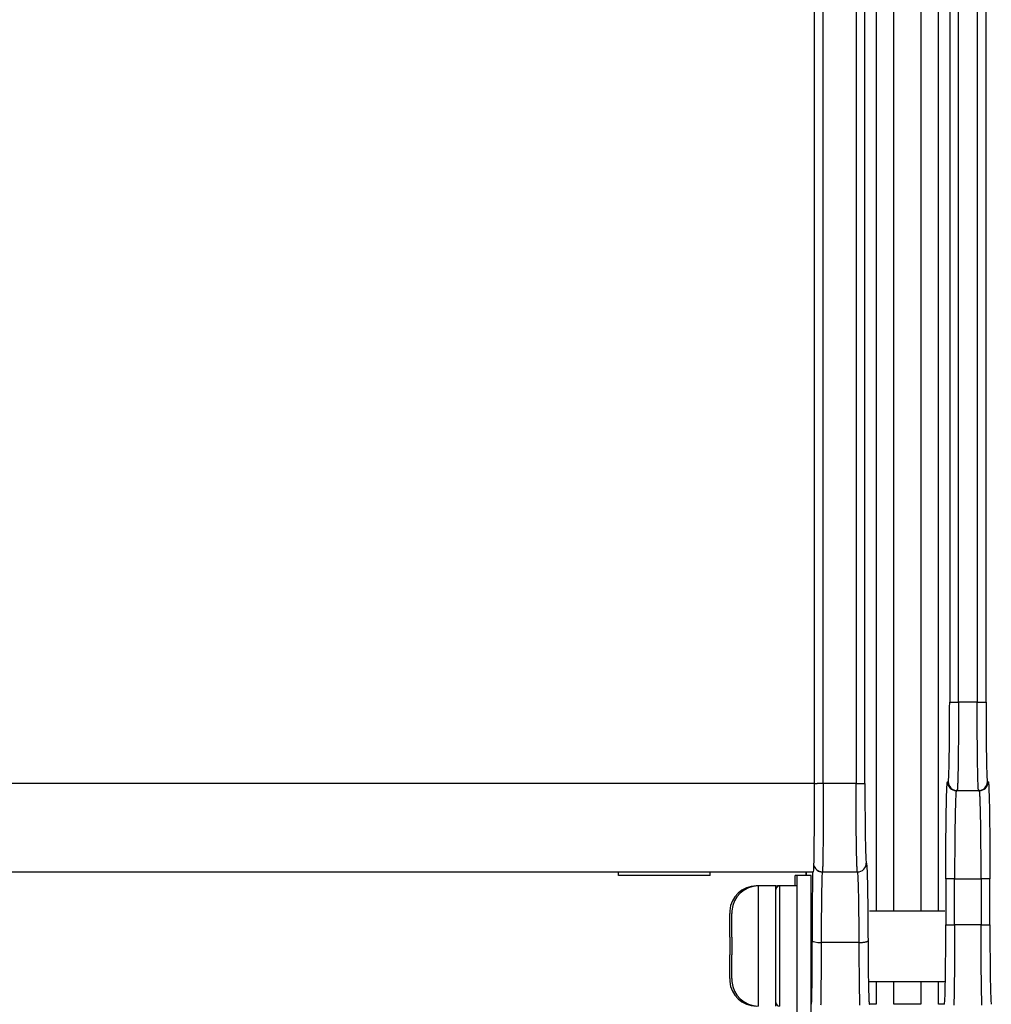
# Model space of a CAD drawing. Extents: x 11458 to 11780, y -1544 to -1214.
# Tile 23 of 35: x 11661 to 11716, y -1434 to -1378. Entities that reach past the tile are written whole.
import ezdxf

# ---------------------------------------------------------------- set-up
doc = ezdxf.new("R2010")
doc.units = 0
doc.layers.add('2', color=2, linetype='CONTINUOUS')

msp = doc.modelspace()

# ---------------------------------------------------------------- linework, layer by layer
at = {"layer": '2', "color": 7}
for p, q in [((11706.136, -1421.295), (11706.136, -1271.295)), ((11706.63, -1421.295), (11706.63, -1271.295)), ((11708.487, -1271.295), (11708.487, -1421.295)), ((11708.987, -1421.295), (11708.987, -1271.295)), ((11713.786, -1283.895), (11713.786, -1416.695)), ((11714.286, -1416.695), (11714.286, -1283.895)), ((11715.344, -1283.895), (11715.344, -1416.695)), ((11715.844, -1416.695), (11715.844, -1283.895)), ((11709.619, -1329.825), (11709.619, -1428.495)), ((11710.619, -1428.495), (11710.619, -1329.825)), ((11712.153, -1329.825), (11712.153, -1428.495)), ((11713.153, -1428.495), (11713.153, -1329.827)), ((11713.786, -1416.695), (11713.935, -1416.695)), ((11713.935, -1416.695), (11714.286, -1416.695)), ((11715.344, -1416.695), (11714.286, -1416.695)), ((11715.344, -1416.695), (11715.694, -1416.695)), ((11715.694, -1416.695), (11715.844, -1416.695)), ((11706.136, -1421.295), (11625.636, -1421.295)), ((11706.63, -1421.295), (11706.279, -1421.295)), ((11708.487, -1421.295), (11706.63, -1421.295)), ((11708.487, -1421.295), (11708.837, -1421.295)), ((11708.837, -1421.295), (11708.987, -1421.295)), ((11713.707, -1421.195), (11713.662, -1421.195)), ((11715.968, -1421.195), (11715.922, -1421.195)), ((11714.142, -1421.795), (11714.142, -1421.795)), ((11714.207, -1421.695), (11714.162, -1421.695)), ((11714.207, -1421.695), (11715.422, -1421.695)), ((11715.468, -1421.695), (11715.422, -1421.695)), ((11709.069, -1425.795), (11709.065, -1425.795)), ((11625.636, -1426.295), (11706.078, -1426.295)), ((11695.036, -1426.495), (11695.036, -1426.295)), ((11700.236, -1426.495), (11700.236, -1426.295)), ((11705.66, -1426.495), (11705.66, -1426.295)), ((11705.66, -1426.295), (11705.66, -1426.495)), ((11706.578, -1426.295), (11708.565, -1426.295)), ((11708.569, -1426.295), (11708.565, -1426.295)), ((11700.236, -1426.495), (11695.036, -1426.495)), ((11705.035, -1427.095), (11705.035, -1426.495)), ((11705.152, -1426.495), (11705.035, -1426.495)), ((11705.152, -1434.495), (11705.152, -1426.495)), ((11705.952, -1426.495), (11705.152, -1426.495)), ((11705.952, -1434.495), (11705.952, -1426.495)), ((11713.715, -1426.695), (11713.566, -1426.695)), ((11713.566, -1426.695), (11713.566, -1429.295)), ((11714.066, -1426.695), (11713.715, -1426.695)), ((11714.066, -1429.295), (11714.066, -1426.695)), ((11714.066, -1426.695), (11715.564, -1426.695)), ((11715.914, -1426.695), (11715.564, -1426.695)), ((11715.564, -1426.695), (11715.564, -1429.295)), ((11716.064, -1426.695), (11715.914, -1426.695)), ((11716.064, -1429.295), (11716.064, -1426.695)), ((11702.835, -1427.095), (11702.835, -1427.099)), ((11702.952, -1427.095), (11702.835, -1427.095)), ((11702.952, -1427.095), (11702.952, -1433.895)), ((11703.952, -1427.095), (11702.952, -1427.095)), ((11703.952, -1433.895), (11703.952, -1427.095)), ((11704.035, -1427.095), (11704.035, -1427.133)), ((11704.152, -1427.095), (11704.035, -1427.095)), ((11704.152, -1427.095), (11704.152, -1433.895)), ((11705.152, -1427.095), (11704.152, -1427.095)), ((11701.335, -1429.995), (11701.335, -1428.662)), ((11701.339, -1428.495), (11701.344, -1428.495)), ((11701.452, -1429.995), (11701.452, -1428.662)), ((11701.456, -1428.495), (11701.461, -1428.495)), ((11709.252, -1428.495), (11713.52, -1428.495)), ((11713.566, -1429.295), (11713.715, -1429.295)), ((11713.715, -1429.295), (11714.066, -1429.295)), ((11715.564, -1429.295), (11714.066, -1429.295)), ((11715.564, -1429.295), (11715.914, -1429.295)), ((11715.914, -1429.295), (11716.064, -1429.295)), ((11701.335, -1429.995), (11701.344, -1429.995)), ((11701.452, -1429.995), (11701.461, -1429.995)), ((11708.663, -1430.295), (11706.512, -1430.295)), ((11701.344, -1430.995), (11701.335, -1430.995)), ((11701.335, -1432.328), (11701.335, -1430.995)), ((11701.461, -1430.995), (11701.452, -1430.995)), ((11701.452, -1432.328), (11701.452, -1430.995)), ((11701.344, -1432.495), (11701.339, -1432.495)), ((11701.461, -1432.495), (11701.456, -1432.495)), ((11709.252, -1432.495), (11713.52, -1432.495)), ((11709.619, -1432.495), (11709.619, -1433.795)), ((11710.619, -1433.795), (11710.619, -1432.495)), ((11712.153, -1432.495), (11712.153, -1433.795)), ((11713.153, -1433.795), (11713.153, -1432.495)), ((11709.619, -1433.795), (11709.24, -1433.795)), ((11712.153, -1433.795), (11710.619, -1433.795)), ((11713.487, -1433.795), (11713.153, -1433.795))]:
    msp.add_line(p, q, dxfattribs=at)
at = {"layer": '2', "color": 7, "flags": 128}
for points in [[(11713.707, -1421.195), (11713.712, -1421.185), (11713.717, -1421.156), (11713.722, -1421.108), (11713.727, -1421.041), (11713.732, -1420.956), (11713.737, -1420.852), (11713.742, -1420.731), (11713.746, -1420.592), (11713.751, -1420.436), (11713.755, -1420.265), (11713.759, -1420.078), (11713.763, -1419.877), (11713.766, -1419.662), (11713.769, -1419.434), (11713.772, -1419.195), (11713.775, -1418.945), (11713.777, -1418.685), (11713.78, -1418.417), (11713.781, -1418.141), (11713.783, -1417.859), (11713.784, -1417.573), (11713.785, -1417.282), (11713.785, -1416.989), (11713.786, -1416.695)], [(11714.286, -1416.695), (11714.285, -1416.858), (11714.285, -1417.022), (11714.285, -1417.185), (11714.285, -1417.347), (11714.284, -1417.509), (11714.284, -1417.67), (11714.283, -1417.83), (11714.283, -1417.989), (11714.282, -1418.146), (11714.281, -1418.302), (11714.28, -1418.456), (11714.28, -1418.608), (11714.279, -1418.758), (11714.277, -1418.906), (11714.276, -1419.052), (11714.275, -1419.195), (11714.274, -1419.335), (11714.272, -1419.473), (11714.271, -1419.607), (11714.269, -1419.739), (11714.268, -1419.867), (11714.266, -1419.991), (11714.264, -1420.113), (11714.263, -1420.23)], [(11715.367, -1420.23), (11715.365, -1420.113), (11715.363, -1419.991), (11715.362, -1419.867), (11715.36, -1419.738), (11715.359, -1419.607), (11715.357, -1419.473), (11715.356, -1419.335), (11715.354, -1419.195), (11715.353, -1419.052), (11715.352, -1418.906), (11715.351, -1418.758), (11715.35, -1418.608), (11715.349, -1418.456), (11715.348, -1418.302), (11715.347, -1418.146), (11715.347, -1417.989), (11715.346, -1417.83), (11715.345, -1417.67), (11715.345, -1417.509), (11715.345, -1417.347), (11715.344, -1417.185), (11715.344, -1417.022), (11715.344, -1416.858), (11715.344, -1416.695)], [(11715.844, -1416.695), (11715.844, -1416.989), (11715.844, -1417.282), (11715.845, -1417.573), (11715.846, -1417.859), (11715.848, -1418.141), (11715.85, -1418.417), (11715.852, -1418.685), (11715.854, -1418.945), (11715.857, -1419.195), (11715.86, -1419.434), (11715.863, -1419.662), (11715.867, -1419.877), (11715.871, -1420.078), (11715.875, -1420.265), (11715.879, -1420.437), (11715.883, -1420.592), (11715.888, -1420.731), (11715.892, -1420.852), (11715.897, -1420.956), (11715.902, -1421.042), (11715.907, -1421.109), (11715.912, -1421.156), (11715.917, -1421.185), (11715.922, -1421.195)], [(11714.263, -1420.23), (11714.261, -1420.344), (11714.259, -1420.454), (11714.257, -1420.56), (11714.255, -1420.661), (11714.253, -1420.759), (11714.251, -1420.852), (11714.248, -1420.941), (11714.246, -1421.025), (11714.244, -1421.104), (11714.242, -1421.179), (11714.239, -1421.249), (11714.237, -1421.314), (11714.235, -1421.374), (11714.232, -1421.429), (11714.23, -1421.479), (11714.227, -1421.524), (11714.225, -1421.564), (11714.222, -1421.599), (11714.22, -1421.628), (11714.217, -1421.652), (11714.215, -1421.671), (11714.212, -1421.684), (11714.21, -1421.692), (11714.207, -1421.695)], [(11715.422, -1421.695), (11715.42, -1421.692), (11715.417, -1421.684), (11715.415, -1421.671), (11715.412, -1421.652), (11715.41, -1421.628), (11715.407, -1421.599), (11715.405, -1421.564), (11715.402, -1421.525), (11715.4, -1421.48), (11715.397, -1421.429), (11715.395, -1421.374), (11715.392, -1421.314), (11715.39, -1421.249), (11715.388, -1421.179), (11715.385, -1421.104), (11715.383, -1421.025), (11715.381, -1420.941), (11715.379, -1420.852), (11715.377, -1420.759), (11715.375, -1420.662), (11715.373, -1420.56), (11715.371, -1420.454), (11715.369, -1420.344), (11715.367, -1420.23)], [(11706.63, -1421.295), (11706.63, -1421.458), (11706.63, -1421.622), (11706.63, -1421.785), (11706.63, -1421.947), (11706.63, -1422.109), (11706.629, -1422.27), (11706.629, -1422.43), (11706.629, -1422.589), (11706.628, -1422.746), (11706.628, -1422.902), (11706.627, -1423.056), (11706.626, -1423.208), (11706.626, -1423.358), (11706.625, -1423.506), (11706.624, -1423.652), (11706.623, -1423.795), (11706.622, -1423.935), (11706.621, -1424.073), (11706.62, -1424.207), (11706.619, -1424.338), (11706.618, -1424.467), (11706.617, -1424.591), (11706.616, -1424.713), (11706.615, -1424.83)], [(11708.51, -1424.83), (11708.508, -1424.713), (11708.506, -1424.591), (11708.505, -1424.467), (11708.503, -1424.338), (11708.501, -1424.207), (11708.5, -1424.073), (11708.499, -1423.935), (11708.497, -1423.795), (11708.496, -1423.652), (11708.495, -1423.506), (11708.494, -1423.358), (11708.493, -1423.208), (11708.492, -1423.056), (11708.491, -1422.902), (11708.49, -1422.746), (11708.489, -1422.589), (11708.489, -1422.43), (11708.488, -1422.27), (11708.488, -1422.109), (11708.487, -1421.947), (11708.487, -1421.785), (11708.487, -1421.622), (11708.487, -1421.458), (11708.487, -1421.295)], [(11708.987, -1421.295), (11708.987, -1421.589), (11708.987, -1421.882), (11708.988, -1422.173), (11708.989, -1422.459), (11708.991, -1422.741), (11708.993, -1423.017), (11708.995, -1423.285), (11708.997, -1423.545), (11709, -1423.795), (11709.003, -1424.034), (11709.006, -1424.262), (11709.01, -1424.477), (11709.013, -1424.678), (11709.017, -1424.865), (11709.022, -1425.037), (11709.026, -1425.192), (11709.03, -1425.331), (11709.035, -1425.452), (11709.04, -1425.556), (11709.045, -1425.642), (11709.05, -1425.709), (11709.055, -1425.756), (11709.06, -1425.785), (11709.065, -1425.795)], [(11713.566, -1426.695), (11713.566, -1426.335), (11713.566, -1425.977), (11713.568, -1425.622), (11713.569, -1425.271), (11713.571, -1424.927), (11713.573, -1424.59), (11713.576, -1424.262), (11713.579, -1423.945), (11713.582, -1423.639), (11713.586, -1423.347), (11713.589, -1423.068), (11713.594, -1422.805), (11713.598, -1422.559), (11713.603, -1422.331), (11713.608, -1422.121), (11713.614, -1421.932), (11713.619, -1421.762), (11713.625, -1421.613), (11713.631, -1421.486), (11713.637, -1421.382), (11713.643, -1421.3), (11713.649, -1421.241), (11713.655, -1421.206), (11713.662, -1421.195)], [(11715.968, -1421.195), (11715.974, -1421.207), (11715.98, -1421.242), (11715.986, -1421.301), (11715.993, -1421.383), (11715.999, -1421.487), (11716.004, -1421.614), (11716.01, -1421.762), (11716.016, -1421.932), (11716.021, -1422.122), (11716.026, -1422.332), (11716.031, -1422.56), (11716.036, -1422.806), (11716.04, -1423.068), (11716.044, -1423.346), (11716.048, -1423.639), (11716.051, -1423.945), (11716.054, -1424.262), (11716.056, -1424.59), (11716.059, -1424.927), (11716.06, -1425.271), (11716.062, -1425.622), (11716.063, -1425.977), (11716.064, -1426.335), (11716.064, -1426.695)], [(11714.162, -1421.695), (11714.158, -1421.697), (11714.155, -1421.705), (11714.152, -1421.719), (11714.149, -1421.737), (11714.146, -1421.761), (11714.143, -1421.791), (11714.14, -1421.825), (11714.137, -1421.865), (11714.134, -1421.91), (11714.131, -1421.96), (11714.128, -1422.015), (11714.125, -1422.076), (11714.122, -1422.141), (11714.119, -1422.211), (11714.116, -1422.285), (11714.114, -1422.365), (11714.111, -1422.449), (11714.108, -1422.537), (11714.106, -1422.63), (11714.103, -1422.728), (11714.101, -1422.83), (11714.098, -1422.935), (11714.096, -1423.045), (11714.094, -1423.159)], [(11715.536, -1423.159), (11715.533, -1423.045), (11715.531, -1422.936), (11715.529, -1422.83), (11715.526, -1422.728), (11715.524, -1422.631), (11715.521, -1422.537), (11715.518, -1422.449), (11715.516, -1422.365), (11715.513, -1422.285), (11715.51, -1422.21), (11715.507, -1422.14), (11715.505, -1422.075), (11715.502, -1422.015), (11715.499, -1421.96), (11715.496, -1421.911), (11715.493, -1421.866), (11715.49, -1421.826), (11715.487, -1421.791), (11715.483, -1421.762), (11715.48, -1421.738), (11715.477, -1421.719), (11715.474, -1421.706), (11715.471, -1421.697), (11715.468, -1421.695)], [(11714.094, -1423.159), (11714.092, -1423.277), (11714.089, -1423.398), (11714.087, -1423.523), (11714.085, -1423.651), (11714.084, -1423.782), (11714.082, -1423.917), (11714.08, -1424.054), (11714.078, -1424.195), (11714.077, -1424.338), (11714.075, -1424.483), (11714.074, -1424.631), (11714.073, -1424.781), (11714.072, -1424.933), (11714.071, -1425.088), (11714.07, -1425.243), (11714.069, -1425.401), (11714.068, -1425.559), (11714.067, -1425.719), (11714.067, -1425.88), (11714.066, -1426.042), (11714.066, -1426.205), (11714.066, -1426.368), (11714.066, -1426.531), (11714.066, -1426.695)], [(11715.564, -1426.695), (11715.564, -1426.531), (11715.564, -1426.368), (11715.563, -1426.205), (11715.563, -1426.042), (11715.563, -1425.88), (11715.562, -1425.719), (11715.561, -1425.559), (11715.561, -1425.401), (11715.56, -1425.243), (11715.559, -1425.088), (11715.558, -1424.934), (11715.556, -1424.781), (11715.555, -1424.631), (11715.554, -1424.483), (11715.552, -1424.338), (11715.551, -1424.195), (11715.549, -1424.054), (11715.548, -1423.917), (11715.546, -1423.782), (11715.544, -1423.651), (11715.542, -1423.523), (11715.54, -1423.398), (11715.538, -1423.277), (11715.536, -1423.159)], [(11706.615, -1424.83), (11706.614, -1424.944), (11706.612, -1425.054), (11706.611, -1425.16), (11706.61, -1425.261), (11706.608, -1425.359), (11706.607, -1425.452), (11706.605, -1425.541), (11706.604, -1425.625), (11706.602, -1425.704), (11706.601, -1425.779), (11706.599, -1425.849), (11706.598, -1425.914), (11706.596, -1425.974), (11706.595, -1426.029), (11706.593, -1426.079), (11706.591, -1426.124), (11706.59, -1426.164), (11706.588, -1426.199), (11706.586, -1426.228), (11706.584, -1426.252), (11706.583, -1426.271), (11706.581, -1426.284), (11706.579, -1426.292), (11706.578, -1426.295)], [(11708.565, -1426.295), (11708.563, -1426.292), (11708.56, -1426.284), (11708.558, -1426.271), (11708.555, -1426.252), (11708.552, -1426.228), (11708.55, -1426.199), (11708.547, -1426.164), (11708.545, -1426.125), (11708.542, -1426.08), (11708.54, -1426.029), (11708.538, -1425.974), (11708.535, -1425.914), (11708.533, -1425.849), (11708.531, -1425.779), (11708.528, -1425.704), (11708.526, -1425.625), (11708.524, -1425.541), (11708.522, -1425.452), (11708.52, -1425.359), (11708.517, -1425.262), (11708.515, -1425.16), (11708.513, -1425.054), (11708.512, -1424.944), (11708.51, -1424.83)], [(11709.069, -1425.795), (11709.074, -1425.804), (11709.08, -1425.831), (11709.085, -1425.876), (11709.09, -1425.938), (11709.096, -1426.018), (11709.101, -1426.115), (11709.106, -1426.229), (11709.111, -1426.359), (11709.116, -1426.505), (11709.121, -1426.667), (11709.125, -1426.844), (11709.129, -1427.035), (11709.134, -1427.239), (11709.137, -1427.457), (11709.141, -1427.688), (11709.145, -1427.93), (11709.148, -1428.184), (11709.151, -1428.448), (11709.154, -1428.721), (11709.156, -1429.002), (11709.158, -1429.289), (11709.16, -1429.583), (11709.161, -1429.885), (11709.163, -1430.195)], [(11706.012, -1430.195), (11706.013, -1429.985), (11706.013, -1429.777), (11706.014, -1429.571), (11706.015, -1429.368), (11706.016, -1429.167), (11706.017, -1428.971), (11706.018, -1428.777), (11706.019, -1428.588), (11706.021, -1428.402), (11706.022, -1428.221), (11706.024, -1428.045), (11706.025, -1427.874), (11706.027, -1427.708), (11706.028, -1427.548), (11706.03, -1427.393), (11706.032, -1427.244), (11706.034, -1427.101), (11706.036, -1426.965), (11706.038, -1426.836), (11706.04, -1426.713), (11706.042, -1426.597), (11706.044, -1426.489), (11706.046, -1426.388), (11706.048, -1426.295)], [(11706.225, -1426.147), (11706.237, -1426.159), (11706.249, -1426.17), (11706.261, -1426.181), (11706.274, -1426.191), (11706.287, -1426.201), (11706.3, -1426.21), (11706.314, -1426.219), (11706.328, -1426.228), (11706.342, -1426.236), (11706.357, -1426.243), (11706.371, -1426.25), (11706.386, -1426.257), (11706.402, -1426.263), (11706.417, -1426.268), (11706.433, -1426.273), (11706.448, -1426.278), (11706.464, -1426.282), (11706.48, -1426.285), (11706.496, -1426.288), (11706.512, -1426.291), (11706.529, -1426.293), (11706.545, -1426.294), (11706.561, -1426.295), (11706.578, -1426.295)], [(11706.574, -1426.295), (11706.571, -1426.307), (11706.567, -1426.334), (11706.564, -1426.377), (11706.56, -1426.436), (11706.557, -1426.511), (11706.553, -1426.601), (11706.55, -1426.706), (11706.546, -1426.825), (11706.543, -1426.959), (11706.54, -1427.106), (11706.537, -1427.267), (11706.534, -1427.441), (11706.531, -1427.628), (11706.529, -1427.826), (11706.526, -1428.035), (11706.524, -1428.254), (11706.522, -1428.483), (11706.52, -1428.721), (11706.518, -1428.968), (11706.517, -1429.222), (11706.515, -1429.482), (11706.514, -1429.748), (11706.513, -1430.019), (11706.512, -1430.295)], [(11708.663, -1430.295), (11708.662, -1430.017), (11708.66, -1429.743), (11708.658, -1429.475), (11708.656, -1429.212), (11708.654, -1428.956), (11708.651, -1428.708), (11708.648, -1428.468), (11708.645, -1428.238), (11708.641, -1428.017), (11708.638, -1427.807), (11708.634, -1427.609), (11708.63, -1427.422), (11708.625, -1427.248), (11708.621, -1427.087), (11708.616, -1426.94), (11708.611, -1426.807), (11708.606, -1426.689), (11708.601, -1426.585), (11708.596, -1426.497), (11708.591, -1426.425), (11708.585, -1426.368), (11708.58, -1426.328), (11708.574, -1426.303), (11708.569, -1426.295)], [(11701.344, -1428.495), (11701.343, -1428.502), (11701.342, -1428.509), (11701.342, -1428.516), (11701.341, -1428.523), (11701.341, -1428.53), (11701.34, -1428.537), (11701.339, -1428.544), (11701.339, -1428.552), (11701.339, -1428.559), (11701.338, -1428.566), (11701.338, -1428.573), (11701.337, -1428.58), (11701.337, -1428.587), (11701.337, -1428.593), (11701.336, -1428.6), (11701.336, -1428.607), (11701.336, -1428.614), (11701.336, -1428.621), (11701.336, -1428.628), (11701.335, -1428.635), (11701.335, -1428.641), (11701.335, -1428.648), (11701.335, -1428.655), (11701.335, -1428.662)], [(11701.461, -1428.495), (11701.46, -1428.502), (11701.46, -1428.509), (11701.459, -1428.516), (11701.458, -1428.523), (11701.458, -1428.53), (11701.457, -1428.537), (11701.457, -1428.544), (11701.456, -1428.552), (11701.456, -1428.559), (11701.455, -1428.566), (11701.455, -1428.573), (11701.454, -1428.58), (11701.454, -1428.587), (11701.454, -1428.593), (11701.453, -1428.6), (11701.453, -1428.607), (11701.453, -1428.614), (11701.453, -1428.621), (11701.453, -1428.628), (11701.453, -1428.635), (11701.452, -1428.641), (11701.452, -1428.648), (11701.452, -1428.655), (11701.452, -1428.662)], [(11713.487, -1433.795), (11713.492, -1433.785), (11713.497, -1433.756), (11713.502, -1433.708), (11713.507, -1433.641), (11713.512, -1433.556), (11713.517, -1433.452), (11713.522, -1433.331), (11713.526, -1433.192), (11713.531, -1433.036), (11713.535, -1432.865), (11713.539, -1432.678), (11713.543, -1432.477), (11713.546, -1432.262), (11713.549, -1432.034), (11713.552, -1431.795), (11713.555, -1431.545), (11713.558, -1431.285), (11713.56, -1431.017), (11713.561, -1430.741), (11713.563, -1430.459), (11713.564, -1430.173), (11713.565, -1429.882), (11713.565, -1429.589), (11713.566, -1429.295)], [(11714.066, -1429.295), (11714.066, -1429.458), (11714.065, -1429.622), (11714.065, -1429.785), (11714.065, -1429.947), (11714.065, -1430.109), (11714.064, -1430.27), (11714.064, -1430.43), (11714.063, -1430.589), (11714.062, -1430.746), (11714.061, -1430.902), (11714.061, -1431.056), (11714.06, -1431.208), (11714.059, -1431.358), (11714.057, -1431.506), (11714.056, -1431.652), (11714.055, -1431.795), (11714.054, -1431.935), (11714.052, -1432.073), (11714.051, -1432.207), (11714.049, -1432.339), (11714.048, -1432.467), (11714.046, -1432.591), (11714.044, -1432.713), (11714.043, -1432.83)], [(11715.587, -1432.83), (11715.585, -1432.713), (11715.583, -1432.591), (11715.582, -1432.467), (11715.58, -1432.338), (11715.578, -1432.207), (11715.577, -1432.073), (11715.576, -1431.935), (11715.574, -1431.795), (11715.573, -1431.652), (11715.572, -1431.506), (11715.571, -1431.358), (11715.57, -1431.208), (11715.569, -1431.056), (11715.568, -1430.902), (11715.567, -1430.746), (11715.566, -1430.589), (11715.566, -1430.43), (11715.565, -1430.27), (11715.565, -1430.109), (11715.564, -1429.947), (11715.564, -1429.785), (11715.564, -1429.622), (11715.564, -1429.458), (11715.564, -1429.295)], [(11716.064, -1429.295), (11716.064, -1429.589), (11716.064, -1429.882), (11716.065, -1430.173), (11716.066, -1430.459), (11716.068, -1430.741), (11716.07, -1431.017), (11716.072, -1431.285), (11716.074, -1431.545), (11716.077, -1431.795), (11716.08, -1432.034), (11716.083, -1432.262), (11716.087, -1432.477), (11716.09, -1432.678), (11716.094, -1432.865), (11716.099, -1433.037), (11716.103, -1433.192), (11716.108, -1433.331), (11716.112, -1433.452), (11716.117, -1433.556), (11716.122, -1433.642), (11716.127, -1433.709), (11716.132, -1433.756), (11716.137, -1433.785), (11716.142, -1433.795)], [(11701.344, -1429.995), (11701.343, -1430.038), (11701.342, -1430.08), (11701.341, -1430.123), (11701.341, -1430.165), (11701.34, -1430.207), (11701.34, -1430.249), (11701.339, -1430.291), (11701.339, -1430.332), (11701.339, -1430.373), (11701.339, -1430.414), (11701.339, -1430.455), (11701.339, -1430.495), (11701.339, -1430.535), (11701.339, -1430.575), (11701.339, -1430.616), (11701.339, -1430.657), (11701.339, -1430.699), (11701.34, -1430.74), (11701.34, -1430.782), (11701.341, -1430.824), (11701.341, -1430.867), (11701.342, -1430.909), (11701.343, -1430.952), (11701.344, -1430.995)], [(11701.461, -1429.995), (11701.46, -1430.038), (11701.459, -1430.08), (11701.458, -1430.123), (11701.458, -1430.165), (11701.457, -1430.207), (11701.457, -1430.249), (11701.456, -1430.291), (11701.456, -1430.332), (11701.456, -1430.373), (11701.456, -1430.414), (11701.456, -1430.455), (11701.456, -1430.495), (11701.456, -1430.535), (11701.456, -1430.575), (11701.456, -1430.616), (11701.456, -1430.657), (11701.456, -1430.699), (11701.457, -1430.74), (11701.457, -1430.782), (11701.458, -1430.824), (11701.458, -1430.867), (11701.459, -1430.909), (11701.46, -1430.952), (11701.461, -1430.995)], [(11706.512, -1430.295), (11706.512, -1430.414), (11706.512, -1430.532), (11706.511, -1430.649), (11706.511, -1430.766), (11706.51, -1430.882), (11706.51, -1430.997), (11706.51, -1431.111), (11706.509, -1431.224), (11706.509, -1431.335), (11706.508, -1431.446), (11706.508, -1431.555), (11706.507, -1431.663), (11706.506, -1431.769), (11706.506, -1431.874), (11706.505, -1431.978), (11706.504, -1432.079), (11706.504, -1432.18), (11706.503, -1432.278), (11706.502, -1432.375), (11706.501, -1432.47), (11706.5, -1432.563), (11706.5, -1432.654), (11706.499, -1432.743), (11706.498, -1432.83)], [(11708.663, -1430.295), (11708.695, -1430.294), (11708.727, -1430.294), (11708.759, -1430.293), (11708.791, -1430.291), (11708.822, -1430.289), (11708.852, -1430.287), (11708.882, -1430.284), (11708.91, -1430.281), (11708.938, -1430.277), (11708.964, -1430.273), (11708.99, -1430.269), (11709.013, -1430.265), (11709.036, -1430.26), (11709.056, -1430.255), (11709.076, -1430.25), (11709.093, -1430.244), (11709.109, -1430.239), (11709.122, -1430.233), (11709.134, -1430.227), (11709.144, -1430.22), (11709.152, -1430.214), (11709.157, -1430.208), (11709.161, -1430.201), (11709.163, -1430.195)], [(11708.684, -1432.83), (11708.683, -1432.743), (11708.682, -1432.654), (11708.68, -1432.563), (11708.679, -1432.47), (11708.678, -1432.375), (11708.677, -1432.278), (11708.676, -1432.18), (11708.675, -1432.08), (11708.674, -1431.978), (11708.673, -1431.874), (11708.672, -1431.769), (11708.671, -1431.663), (11708.67, -1431.555), (11708.669, -1431.446), (11708.668, -1431.335), (11708.667, -1431.223), (11708.667, -1431.111), (11708.666, -1430.997), (11708.665, -1430.882), (11708.665, -1430.766), (11708.664, -1430.649), (11708.664, -1430.532), (11708.663, -1430.414), (11708.663, -1430.295)], [(11709.163, -1430.195), (11709.164, -1430.445), (11709.165, -1430.691), (11709.167, -1430.933), (11709.168, -1431.169), (11709.17, -1431.399), (11709.173, -1431.623), (11709.175, -1431.839), (11709.178, -1432.046), (11709.18, -1432.245), (11709.183, -1432.434), (11709.187, -1432.612), (11709.19, -1432.781), (11709.194, -1432.937), (11709.197, -1433.082), (11709.201, -1433.214), (11709.205, -1433.334), (11709.209, -1433.441), (11709.213, -1433.534), (11709.218, -1433.613), (11709.222, -1433.678), (11709.226, -1433.729), (11709.231, -1433.766), (11709.235, -1433.787), (11709.24, -1433.795)], [(11701.335, -1432.328), (11701.335, -1432.334), (11701.335, -1432.341), (11701.335, -1432.348), (11701.335, -1432.355), (11701.336, -1432.362), (11701.336, -1432.368), (11701.336, -1432.375), (11701.336, -1432.382), (11701.336, -1432.389), (11701.337, -1432.396), (11701.337, -1432.403), (11701.337, -1432.41), (11701.338, -1432.417), (11701.338, -1432.424), (11701.339, -1432.431), (11701.339, -1432.438), (11701.339, -1432.445), (11701.34, -1432.452), (11701.341, -1432.459), (11701.341, -1432.466), (11701.342, -1432.473), (11701.342, -1432.48), (11701.343, -1432.488), (11701.344, -1432.495)], [(11701.452, -1432.328), (11701.452, -1432.334), (11701.452, -1432.341), (11701.452, -1432.348), (11701.453, -1432.355), (11701.453, -1432.362), (11701.453, -1432.368), (11701.453, -1432.375), (11701.453, -1432.382), (11701.453, -1432.389), (11701.454, -1432.396), (11701.454, -1432.403), (11701.454, -1432.41), (11701.455, -1432.417), (11701.455, -1432.424), (11701.456, -1432.431), (11701.456, -1432.438), (11701.457, -1432.445), (11701.457, -1432.452), (11701.458, -1432.459), (11701.458, -1432.466), (11701.459, -1432.473), (11701.46, -1432.48), (11701.46, -1432.488), (11701.461, -1432.495)], [(11706.498, -1432.83), (11706.497, -1432.944), (11706.495, -1433.054), (11706.494, -1433.16), (11706.493, -1433.261), (11706.491, -1433.359), (11706.49, -1433.452), (11706.488, -1433.541), (11706.487, -1433.625), (11706.485, -1433.704), (11706.484, -1433.779), (11706.482, -1433.849)], [(11708.707, -1433.849), (11708.705, -1433.779), (11708.703, -1433.704), (11708.701, -1433.625), (11708.698, -1433.541), (11708.696, -1433.452), (11708.694, -1433.359), (11708.692, -1433.262), (11708.69, -1433.16), (11708.688, -1433.054), (11708.686, -1432.944), (11708.684, -1432.83)], [(11714.043, -1432.83), (11714.041, -1432.944), (11714.039, -1433.054), (11714.037, -1433.16), (11714.035, -1433.261), (11714.033, -1433.359), (11714.031, -1433.452), (11714.029, -1433.541), (11714.026, -1433.625), (11714.024, -1433.704), (11714.022, -1433.779), (11714.019, -1433.849)], [(11715.61, -1433.849), (11715.608, -1433.779), (11715.605, -1433.704), (11715.603, -1433.625), (11715.601, -1433.541), (11715.599, -1433.452), (11715.597, -1433.359), (11715.595, -1433.262), (11715.593, -1433.16), (11715.591, -1433.054), (11715.589, -1432.944), (11715.587, -1432.83)]]:
    msp.add_lwpolyline(points, dxfattribs=at)
at = {"layer": '2', "color": 7}
for centre, radius, start, end in [((11702.835, -1428.595), 1.5, 90, 176.1774), ((11702.952, -1428.595), 1.5, 90, 176.1774), ((11704.035, -1427.295), 0.2, 90, 114.4891), ((11704.152, -1427.295), 0.2, 90, 180), ((11702.835, -1432.395), 1.5, 183.8226, 270), ((11702.952, -1432.395), 1.5, 183.8226, 270), ((11704.152, -1433.695), 0.2, 180, 270)]:
    msp.add_arc(centre, radius, start, end, dxfattribs=at)
for centre, major_axis, ratio, start_param, end_param in [((11706.078, -1421.295), (0, 5), 0.01171, 3.141593, 4.712389), ((11706.628, -1421.295), (-0.5, 0), 0.000026, 0.154368, 0.795226), ((11714.162, -1421.195), (0, 0.5), 0.999848, 1.570796, 2.356194), ((11714.207, -1421.195), (0, -0.5), 0.999848, 4.712389, 5.497787), ((11715.422, -1421.195), (0, 0.5), 0.999848, 3.926991, 4.712389), ((11715.468, -1421.195), (0, -0.5), 0.999848, 0.785398, 1.570796), ((11714.162, -1421.195), (0, -0.5), 0.999848, 5.497787, 6.283185), ((11714.207, -1421.195), (0, -0.5), 0.999848, 5.497787, 6.283185), ((11715.422, -1421.195), (0, -0.5), 0.999848, 0, 0.785398), ((11715.468, -1421.195), (0, -0.5), 0.999848, 0, 0.785398), ((11708.565, -1425.795), (0, 0.5), 0.999848, 3.926991, 4.712389), ((11708.569, -1425.795), (0, -0.5), 0.999848, 0.785398, 1.570796), ((11706.578, -1425.795), (0, -0.5), 0.999931, 5.00733, 5.497793), ((11706.575, -1425.795), (0, 0.5), 0.999931, 1.880259, 2.356194), ((11706.575, -1425.795), (0, -0.5), 0.999931, 5.497787, 6.203298), ((11708.565, -1425.795), (0, -0.5), 0.999848, 0, 0.785398), ((11708.569, -1425.795), (0, -0.5), 0.999848, 0.000002, 0.785398), ((11705.963, -1429.295), (0, -4.501), 0.010556, 0.000235, 1.369469), ((11706.51, -1430.195), (-0.5, 0.001), 0.199959, 0.012825, 1.575877)]:
    msp.add_ellipse(centre, major_axis=major_axis, ratio=ratio, start_param=start_param, end_param=end_param, dxfattribs=at)

doc.saveas('drawing.dxf')
